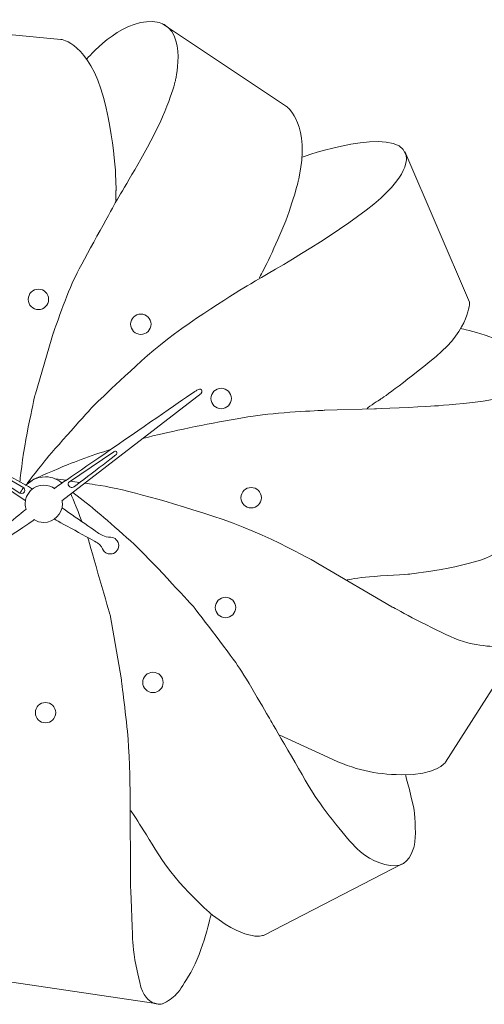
# Model space of a CAD drawing. Header units: inches. Extents: x 49 to 152, y -179 to -106.
# Tile 4 of 5: x 87 to 117, y -178 to -114. Entities that reach past the tile are written whole.
import ezdxf

# ---------------------------------------------------------------- set-up
doc = ezdxf.new("R2010")
doc.units = ezdxf.units.IN
doc.header["$MEASUREMENT"] = 0
doc.layers.add('Capa 1', color=7, linetype='Continuous')

msp = doc.modelspace()

# ---------------------------------------------------------------- linework, layer by layer
at = {"layer": 'Capa 1', "color": 250, "lineweight": 9}
for points, knots in [([(80.05, -114.75), (80.05, -114.75), (89.669, -115.659), (89.669, -115.659), (89.669, -115.659), (91.495, -115.916), (92.412, -119.454), (93.277, -122.793), (93.203, -125.389), (93.203, -125.389), (93.203, -125.389), (93.197, -126.009), (93.197, -126.009)], [0, 0, 0, 0, 1, 1, 1, 2, 2, 2, 3, 3, 3, 4, 4, 4, 4]), ([(91.329, -116.921), (91.329, -116.921), (93.411, -114.398), (95.569, -114.519), (97.897, -114.648), (97.035, -118.238), (97.035, -118.238), (97.035, -118.238), (96.642, -119.96), (95.442, -122.174), (94.242, -124.388), (93.302, -125.885), (93.116, -126.231), (92.931, -126.577), (91.101, -129.854), (90.594, -130.868), (90.087, -131.883), (89.196, -134.454), (89.196, -134.454), (89.196, -134.454), (88.022, -138.412), (88.022, -138.412), (88.022, -138.412), (87.334, -141.319), (87.094, -143.482), (87.068, -143.712), (87.046, -143.911), (87.027, -144.081)], [0, 0, 0, 0, 1, 1, 1, 2, 2, 2, 3, 3, 3, 4, 4, 4, 5, 5, 5, 6, 6, 6, 7, 7, 7, 8, 8, 8, 9, 9, 9, 9]), ([(96.184, -114.654), (96.184, -114.654), (104.211, -120.022), (104.211, -120.022), (104.211, -120.022), (105.708, -121.141), (104.947, -124.602), (104.947, -124.602), (104.545, -126.305), (103.864, -127.913), (103.184, -129.521), (102.418, -130.967), (102.418, -130.967)], [0, 0, 0, 0, 1, 1, 1, 2, 2, 2, 3, 3, 3, 4, 4, 4, 4]), ([(92.899, -141.957), (91.617, -142.383), (90.144, -142.899), (89.53, -143.19), (88.352, -143.747), (88.176, -143.664), (87.498, -144.202), (87.296, -144.362), (88.148, -143.33), (88.63, -142.717), (89.113, -142.105), (91.645, -139.291), (91.645, -139.291), (91.645, -139.291), (93.154, -137.795), (95.232, -135.952), (97.31, -134.109), (100.636, -132.08), (101.638, -131.475), (102.64, -130.869), (107.216, -128.321), (109.764, -126.231), (112.311, -124.141), (111.817, -123.064), (111.817, -123.064), (111.31, -121.074), (105.15, -123.213), (105.15, -123.213)], [0, 0, 0, 0, 1, 1, 1, 2, 2, 2, 3, 3, 3, 4, 4, 4, 5, 5, 5, 6, 6, 6, 7, 7, 7, 8, 8, 8, 9, 9, 9, 9]), ([(111.755, -122.867), (111.755, -122.867), (115.911, -132.526), (115.911, -132.526), (115.911, -132.526), (115.936, -134.208), (113.758, -136.013), (111.582, -137.819), (110.147, -138.784), (110.147, -138.784), (110.147, -138.784), (109.467, -139.204), (109.331, -139.341)], [0, 0, 0, 0, 1, 1, 1, 2, 2, 2, 3, 3, 3, 4, 4, 4, 4]), ([(88.875, -132.347), (88.875, -132.709), (88.581, -133.002), (88.219, -133.002), (87.857, -133.002), (87.564, -132.709), (87.564, -132.347), (87.564, -131.984), (87.857, -131.691), (88.219, -131.691), (88.581, -131.691), (88.875, -131.984), (88.875, -132.347)], [0, 0, 0, 0, 1, 1, 1, 2, 2, 2, 3, 3, 3, 4, 4, 4, 4]), ([(95.455, -133.942), (95.455, -134.304), (95.16, -134.597), (94.799, -134.597), (94.437, -134.597), (94.143, -134.304), (94.143, -133.942), (94.143, -133.58), (94.437, -133.287), (94.799, -133.287), (95.16, -133.287), (95.455, -133.58), (95.455, -133.942)], [0, 0, 0, 0, 1, 1, 1, 2, 2, 2, 3, 3, 3, 4, 4, 4, 4]), ([(115.327, -134.221), (115.327, -134.221), (117.562, -134.638), (119.055, -135.668), (120.549, -136.697), (119.556, -137.671), (119.556, -137.671), (119.556, -137.671), (118.749, -138.626), (116.792, -138.877), (114.835, -139.127), (114.031, -139.156), (113.413, -139.205), (112.794, -139.254), (109.813, -139.378), (109.813, -139.378), (109.813, -139.378), (106.61, -139.465), (106.61, -139.465), (106.61, -139.465), (103.88, -139.573), (102.312, -139.795), (100.745, -140.018), (98.185, -140.509), (96.524, -140.89), (94.864, -141.27), (94.926, -141.279), (94.926, -141.279)], [0, 0, 0, 0, 1, 1, 1, 2, 2, 2, 3, 3, 3, 4, 4, 4, 5, 5, 5, 6, 6, 6, 7, 7, 7, 8, 8, 8, 9, 9, 9, 9]), ([(119.862, -136.855), (119.862, -136.855), (119.324, -146.168), (119.324, -146.168), (119.324, -146.168), (119.232, -146.947), (119.009, -147.281), (118.786, -147.615), (118.675, -148.097), (117.247, -148.821), (115.818, -149.545), (112.024, -149.981), (112.024, -149.981), (112.024, -149.981), (110.233, -150.092), (109.483, -150.148), (108.802, -150.198), (108.054, -150.352), (108.054, -150.352)], [0, 0, 0, 0, 1, 1, 1, 2, 2, 2, 3, 3, 3, 4, 4, 4, 5, 5, 5, 6, 6, 6, 6]), ([(89.734, -145.268), (89.734, -145.268), (98.667, -138.395), (98.667, -138.395), (98.667, -138.395), (98.768, -138.228), (98.694, -138.153), (98.62, -138.079), (98.555, -138.079), (98.388, -138.181), (98.221, -138.283), (89.252, -144.471), (89.252, -144.471)], [0, 0, 0, 0, 1, 1, 1, 2, 2, 2, 3, 3, 3, 4, 4, 4, 4]), ([(100.612, -138.71), (100.612, -139.072), (100.318, -139.365), (99.956, -139.365), (99.594, -139.365), (99.301, -139.072), (99.301, -138.71), (99.301, -138.347), (99.594, -138.055), (99.956, -138.055), (100.318, -138.055), (100.612, -138.347), (100.612, -138.71)], [0, 0, 0, 0, 1, 1, 1, 2, 2, 2, 3, 3, 3, 4, 4, 4, 4]), ([(87.378, -145.245), (87.378, -145.245), (81.33, -141.196), (81.33, -141.196), (81.33, -141.196), (81.21, -141.141), (81.33, -140.992), (81.33, -140.992), (81.348, -140.899), (81.506, -140.983), (81.664, -141.066), (87.842, -144.512), (87.842, -144.512)], [0, 0, 0, 0, 1, 1, 1, 2, 2, 2, 3, 3, 3, 4, 4, 4, 4]), ([(90.156, -144.099), (90.156, -144.099), (90.082, -144.22), (90.165, -144.317), (90.249, -144.415), (90.383, -144.443), (90.457, -144.405), (90.532, -144.368), (93.23, -142.304), (93.23, -142.304), (93.23, -142.304), (93.282, -142.202), (93.226, -142.114), (93.171, -142.026), (93.055, -142.124), (93.055, -142.124), (93.055, -142.124), (90.156, -144.099), (90.156, -144.099)], [0, 0, 0, 0, 1, 1, 1, 2, 2, 2, 3, 3, 3, 4, 4, 4, 5, 5, 5, 6, 6, 6, 6]), ([(85.323, -143.316), (85.323, -143.316), (87.285, -144.448), (87.285, -144.448), (87.285, -144.448), (87.406, -144.577), (87.318, -144.707), (87.229, -144.837), (87.035, -144.786), (87.035, -144.786), (87.035, -144.786), (85.096, -143.538), (85.096, -143.538), (85.096, -143.538), (85.017, -143.459), (85.101, -143.344), (85.185, -143.228), (85.323, -143.316), (85.323, -143.316)], [0, 0, 0, 0, 1, 1, 1, 2, 2, 2, 3, 3, 3, 4, 4, 4, 5, 5, 5, 6, 6, 6, 6]), ([(89.764, -144.148), (89.497, -143.929), (89.132, -143.737), (88.668, -143.737), (88.072, -143.737), (87.654, -144.027), (87.396, -144.289)], [0, 0, 0, 0, 1, 1, 1, 2, 2, 2, 2]), ([(87.269, -144.43), (87.143, -144.584), (87.081, -144.702), (87.081, -144.702), (87.081, -144.702), (87.041, -144.799), (87.041, -144.799)], [0, 0, 0, 0, 1, 1, 1, 2, 2, 2, 2]), ([(87.429, -145.84), (87.39, -145.722), (87.369, -145.595), (87.369, -145.463), (87.369, -144.802), (87.904, -144.267), (88.565, -144.267), (88.829, -144.267), (89.074, -144.352), (89.271, -144.497)], [0, 0, 0, 0, 1, 1, 1, 2, 2, 2, 3, 3, 3, 3]), ([(117.339, -148.755), (117.339, -148.755), (118.814, -150.296), (119.148, -151.019), (119.482, -151.742), (120.066, -152.51), (119.733, -153.576), (119.398, -154.643), (117.97, -154.619), (117.868, -154.628), (117.766, -154.637), (116.198, -154.674), (114.687, -153.987), (113.174, -153.301), (110.92, -152.077), (110.92, -152.077), (110.92, -152.077), (106.319, -149.377), (106.319, -149.377), (106.319, -149.377), (102.974, -147.393), (99.424, -146.255), (95.875, -145.117), (93.463, -144.461), (91.868, -144.239), (91.574, -144.198), (91.407, -144.17), (91.209, -144.141)], [0, 0, 0, 0, 1, 1, 1, 2, 2, 2, 3, 3, 3, 4, 4, 4, 5, 5, 5, 6, 6, 6, 7, 7, 7, 8, 8, 8, 9, 9, 9, 9]), ([(102.541, -145.074), (102.541, -145.436), (102.248, -145.729), (101.886, -145.729), (101.524, -145.729), (101.23, -145.436), (101.23, -145.074), (101.23, -144.711), (101.524, -144.418), (101.886, -144.418), (102.248, -144.418), (102.541, -144.711), (102.541, -145.074)], [0, 0, 0, 0, 1, 1, 1, 2, 2, 2, 3, 3, 3, 4, 4, 4, 4]), ([(89.743, -145.246), (89.75, -145.294), (89.762, -145.414), (89.762, -145.463), (89.762, -146.124), (89.226, -146.659), (88.565, -146.659), (88.323, -146.659), (88.132, -146.608), (87.944, -146.483)], [0, 0, 0, 0, 1, 1, 1, 2, 2, 2, 3, 3, 3, 3]), ([(111.793, -162.84), (111.793, -162.84), (112.286, -164.658), (112.349, -165.128), (112.411, -165.598), (112.485, -166.909), (112.374, -167.342), (112.262, -167.775), (111.978, -168.69), (111.137, -168.702), (110.295, -168.715), (109.269, -168.183), (108.676, -167.589), (108.081, -166.995), (106.549, -165.152), (105.868, -164.04), (105.188, -162.926), (103.129, -159.349), (103.129, -159.349), (103.129, -159.349), (101.57, -156.64), (101.014, -155.834), (100.457, -155.027), (98.193, -152.077), (98.193, -152.077), (98.193, -152.077), (95.677, -149.334), (94.575, -148.27), (93.475, -147.207), (91.559, -145.611), (91.559, -145.611), (91.559, -145.611), (90.439, -144.739), (90.439, -144.739)], [0, 0, 0, 0, 1, 1, 1, 2, 2, 2, 3, 3, 3, 4, 4, 4, 5, 5, 5, 6, 6, 6, 7, 7, 7, 8, 8, 8, 9, 9, 9, 10, 10, 10, 11, 11, 11, 11]), ([(84.674, -147.8), (84.674, -147.8), (85.036, -147.759), (85.23, -147.597), (85.425, -147.434), (87.428, -145.812), (87.428, -145.812)], [0, 0, 0, 0, 1, 1, 1, 2, 2, 2, 2]), ([(92.767, -147.615), (92.767, -147.615), (92.475, -147.619), (92.104, -147.364), (91.733, -147.11), (89.743, -145.731), (89.743, -145.731)], [0, 0, 0, 0, 1, 1, 1, 2, 2, 2, 2]), ([(85.205, -148.457), (85.205, -148.457), (85.231, -148.346), (85.435, -148.194), (85.629, -148.05), (87.962, -146.487), (87.962, -146.487)], [0, 0, 0, 0, 1, 1, 1, 2, 2, 2, 2]), ([(92.366, -148.4), (92.366, -148.4), (92.23, -148.098), (92.006, -147.967), (91.784, -147.838), (89.257, -146.46), (89.257, -146.46)], [0, 0, 0, 0, 1, 1, 1, 2, 2, 2, 2]), ([(99.313, -171.806), (99.313, -171.806), (98.781, -174.193), (98.002, -175.542), (97.223, -176.89), (96.975, -177.187), (96.184, -177.557), (96.184, -177.557), (96.075, -177.586), (95.913, -177.573), (95.873, -177.569), (95.83, -177.563), (95.785, -177.553), (95.757, -177.548), (95.727, -177.54), (95.699, -177.531), (95.678, -177.524), (95.656, -177.517), (95.634, -177.509), (95.309, -177.385), (94.924, -177.051), (94.725, -176.197), (94.341, -174.552), (94.292, -173.958), (94.267, -173.378), (94.243, -172.796), (94.131, -169.889), (94.131, -169.889), (94.131, -169.889), (94.112, -164.246), (94.112, -164.246), (94.112, -164.246), (94.081, -161.789), (93.983, -160.576), (93.883, -159.364), (93.55, -156.754), (93.55, -156.754), (93.55, -156.754), (92.819, -152.587), (92.819, -152.587), (92.819, -152.587), (91.575, -148.292), (91.38, -147.615)], [0, 0, 0, 0, 1, 1, 1, 2, 2, 2, 3, 3, 3, 4, 4, 4, 5, 5, 5, 6, 6, 6, 7, 7, 7, 8, 8, 8, 9, 9, 9, 10, 10, 10, 11, 11, 11, 12, 12, 12, 13, 13, 13, 14, 14, 14, 14]), ([(92.759, -147.617), (92.785, -147.613), (92.813, -147.61), (92.842, -147.61), (93.139, -147.61), (93.379, -147.852), (93.379, -148.148), (93.379, -148.446), (93.139, -148.687), (92.842, -148.687), (92.635, -148.687), (92.456, -148.57), (92.366, -148.4), (92.357, -148.384), (92.35, -148.368), (92.343, -148.351)], [0, 0, 0, 0, 1, 1, 1, 2, 2, 2, 3, 3, 3, 4, 4, 4, 5, 5, 5, 5]), ([(85.836, -147.928), (85.454, -149.015), (85.036, -150.256), (84.904, -150.806), (84.657, -151.845), (83.903, -155.208), (83.816, -155.716), (83.729, -156.223), (83.198, -160.478), (83.173, -161.257), (83.148, -162.036), (83.012, -167.157), (83.16, -168.802), (83.309, -170.446), (83.507, -172.994), (84.187, -174.218), (84.868, -175.443), (85.374, -176), (85.795, -176.062), (85.795, -176.062), (95.754, -177.544), (95.754, -177.544)], [0, 0, 0, 0, 1, 1, 1, 2, 2, 2, 3, 3, 3, 4, 4, 4, 5, 5, 5, 6, 6, 6, 7, 7, 7, 7]), ([(100.89, -152.123), (100.89, -152.485), (100.596, -152.778), (100.234, -152.778), (99.873, -152.778), (99.579, -152.485), (99.579, -152.123), (99.579, -151.761), (99.873, -151.467), (100.234, -151.467), (100.596, -151.467), (100.89, -151.761), (100.89, -152.123)], [0, 0, 0, 0, 1, 1, 1, 2, 2, 2, 3, 3, 3, 4, 4, 4, 4]), ([(119.677, -153.737), (119.677, -153.737), (114.371, -162.048), (114.371, -162.048), (114.371, -162.048), (113.765, -162.921), (111.527, -162.859), (109.798, -162.81), (108.602, -162.568), (106.802, -161.733), (106.802, -161.733), (103.716, -160.317), (103.716, -160.317)], [0, 0, 0, 0, 1, 1, 1, 2, 2, 2, 3, 3, 3, 4, 4, 4, 4]), ([(96.234, -156.928), (96.234, -157.29), (95.94, -157.583), (95.578, -157.583), (95.216, -157.583), (94.923, -157.29), (94.923, -156.928), (94.923, -156.566), (95.216, -156.273), (95.578, -156.273), (95.94, -156.273), (96.234, -156.566), (96.234, -156.928)], [0, 0, 0, 0, 1, 1, 1, 2, 2, 2, 3, 3, 3, 4, 4, 4, 4]), ([(89.332, -158.87), (89.332, -159.232), (89.039, -159.525), (88.677, -159.525), (88.314, -159.525), (88.022, -159.232), (88.022, -158.87), (88.022, -158.508), (88.314, -158.215), (88.677, -158.215), (89.039, -158.215), (89.332, -158.508), (89.332, -158.87)], [0, 0, 0, 0, 1, 1, 1, 2, 2, 2, 3, 3, 3, 4, 4, 4, 4]), ([(111.588, -168.578), (111.588, -168.578), (102.721, -173.142), (102.721, -173.142), (102.721, -173.142), (101.755, -173.662), (99.4, -171.862), (99.4, -171.862), (97.161, -169.976), (95.948, -167.997), (94.737, -166.018), (94.155, -165.152), (94.155, -165.152)], [0, 0, 0, 0, 1, 1, 1, 2, 2, 2, 3, 3, 3, 4, 4, 4, 4])]:
    msp.add_open_spline(points, degree=3, knots=knots, dxfattribs=at)
for points in [[(89.985, -143.958), (89.774, -143.925), (89.59, -143.899), (89.27, -143.855)], [(90.871, -144.099), (90.625, -144.063), (90.475, -144.034), (90.302, -144.007)], [(91.009, -146.599), (90.685, -145.757), (90.306, -144.832), (90.306, -144.832)]]:
    msp.add_open_spline(points, degree=3, dxfattribs=at)

doc.saveas('drawing.dxf')
